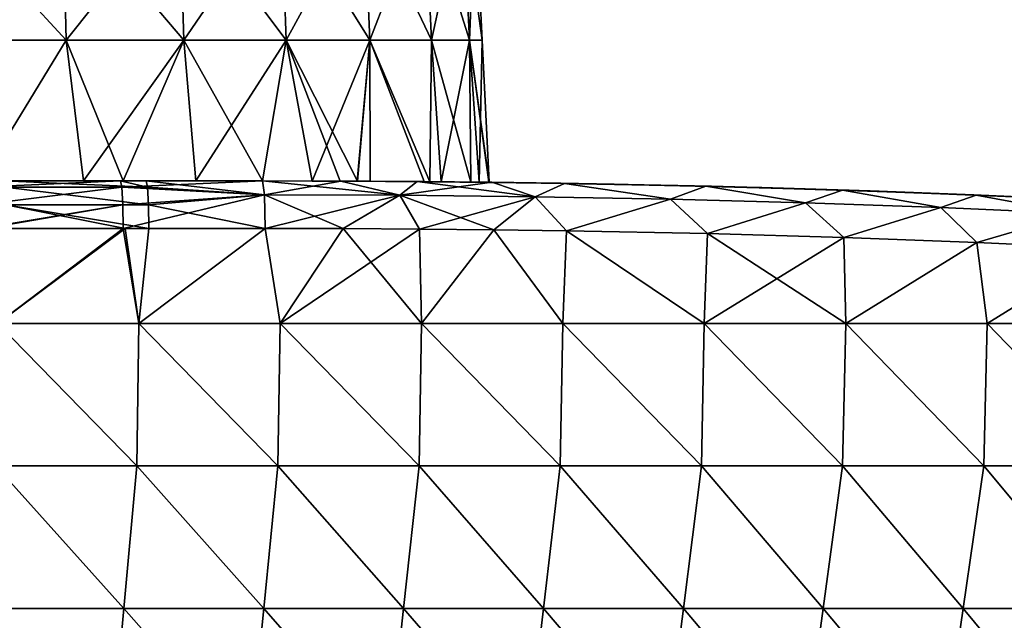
# Model space of a CAD drawing. Header units: millimetres. Extents: x -71 to 126, y -35 to 75.
# Tile 155 of 178: x 58 to 79, y 7 to 20. Entities that reach past the tile are written whole.
import ezdxf

# ---------------------------------------------------------------- set-up
doc = ezdxf.new("R2010")
doc.units = ezdxf.units.MM
doc.header["$LTSCALE"] = 52.536866
for name, color, linetype in [('10', 7, 'CONTINUOUS'), ('24', 7, 'CONTINUOUS'), ('25', 7, 'CONTINUOUS'), ('33', 7, 'CONTINUOUS'), ('414', 7, 'CONTINUOUS'), ('428', 7, 'CONTINUOUS'), ('429', 7, 'CONTINUOUS'), ('60', 7, 'CONTINUOUS'), ('61', 7, 'CONTINUOUS'), ('7', 7, 'CONTINUOUS')]:
    doc.layers.add(name, color=color, linetype=linetype)

msp = doc.modelspace()

# ---------------------------------------------------------------- linework, layer by layer
at = {"layer": '10', "linetype": 'Continuous'}
for points in [[(64.822, 16.124, 9.496), (63.185, 16.127, 11.378), (66.151, 16.117, 12.462), (64.822, 16.124, 9.496)], [(66.151, 16.117, 12.462), (63.185, 16.127, 11.378), (63.185, 16.127, 12.462), (66.151, 16.117, 12.462)], [(66.151, 16.117, 12.462), (63.185, 16.127, 12.462), (66.068, 16.117, 15.465), (66.151, 16.117, 12.462)], [(66.068, 16.117, 15.465), (63.185, 16.127, 12.462), (63.185, 16.127, 15.465), (66.068, 16.117, 15.465)], [(63.185, 16.127, -11.378), (64.232, 16.126, -10.246), (63.185, 16.127, -11.562), (63.185, 16.127, -11.378)], [(63.185, 16.127, -11.562), (64.232, 16.126, -10.246), (66.21, 16.116, -11.562), (63.185, 16.127, -11.562)], [(63.185, 16.127, -11.562), (66.21, 16.116, -11.562), (63.185, 16.127, -14.565), (63.185, 16.127, -11.562)], [(66.21, 16.116, -11.562), (66.18, 16.116, -14.565), (63.185, 16.127, -14.565), (66.21, 16.116, -11.562)], [(64.831, 16.124, -17.472), (63.185, 16.127, -17.565), (66.18, 16.116, -14.565), (64.831, 16.124, -17.472)], [(66.18, 16.116, -14.565), (63.185, 16.127, -17.565), (63.185, 16.127, -14.565), (66.18, 16.116, -14.565)], [(66.068, 16.117, 15.465), (63.185, 16.127, 15.465), (64.831, 16.124, 17.472), (66.068, 16.117, 15.465)], [(63.185, 16.127, 15.465), (63.185, 16.127, 17.565), (64.831, 16.124, 17.472), (63.185, 16.127, 15.465)], [(64.232, 16.126, -10.246), (65.18, 16.123, -8.993), (66.21, 16.116, -11.562), (64.232, 16.126, -10.246)], [(67.693, 16.102, 9.459), (64.822, 16.124, 9.496), (66.151, 16.117, 12.462), (67.693, 16.102, 9.459)], [(64.822, 16.124, 9.496), (67.693, 16.102, 9.459), (65.181, 16.123, 8.992), (64.822, 16.124, 9.496)], [(66.44, 16.114, -17.381), (64.831, 16.124, -17.472), (66.18, 16.116, -14.565), (66.44, 16.114, -17.381)], [(66.44, 16.114, 17.381), (66.068, 16.117, 15.465), (64.831, 16.124, 17.472), (66.44, 16.114, 17.381)], [(65.18, 16.123, -8.993), (65.452, 16.121, -8.581), (66.21, 16.116, -11.562), (65.18, 16.123, -8.993)], [(65.181, 16.123, 8.992), (67.693, 16.102, 9.459), (66.586, 16.113, 6.468), (65.181, 16.123, 8.992)], [(65.452, 16.121, -8.581), (66.708, 16.112, -6.186), (68.32, 16.095, -8.559), (65.452, 16.121, -8.581)], [(65.452, 16.121, -8.581), (68.32, 16.095, -8.559), (66.21, 16.116, -11.562), (65.452, 16.121, -8.581)], [(68.947, 16.086, 15.465), (66.151, 16.117, 12.462), (66.068, 16.117, 15.465), (68.947, 16.086, 15.465)], [(68.947, 16.086, 15.465), (66.068, 16.117, 15.465), (68.01, 16.099, 17.292), (68.947, 16.086, 15.465)], [(68.01, 16.099, 17.292), (66.068, 16.117, 15.465), (66.44, 16.114, 17.381), (68.01, 16.099, 17.292)], [(69.112, 16.084, 12.462), (67.693, 16.102, 9.459), (66.151, 16.117, 12.462), (69.112, 16.084, 12.462)], [(69.112, 16.084, 12.462), (66.151, 16.117, 12.462), (68.947, 16.086, 15.465), (69.112, 16.084, 12.462)], [(66.21, 16.116, -11.562), (69.17, 16.083, -14.565), (66.18, 16.116, -14.565), (66.21, 16.116, -11.562)], [(69.17, 16.083, -14.565), (66.44, 16.114, -17.381), (66.18, 16.116, -14.565), (69.17, 16.083, -14.565)], [(66.21, 16.116, -11.562), (68.32, 16.095, -8.559), (69.23, 16.082, -11.562), (66.21, 16.116, -11.562)], [(66.21, 16.116, -11.562), (69.23, 16.082, -11.562), (69.17, 16.083, -14.565), (66.21, 16.116, -11.562)], [(68.01, 16.099, -17.292), (66.44, 16.114, -17.381), (69.17, 16.083, -14.565), (68.01, 16.099, -17.292)], [(66.586, 16.113, 6.468), (67.693, 16.102, 9.459), (69.468, 16.078, 6.456), (66.586, 16.113, 6.468)], [(66.586, 16.113, 6.468), (69.468, 16.078, 6.456), (66.706, 16.112, 6.191), (66.586, 16.113, 6.468)], [(66.706, 16.112, 6.191), (69.468, 16.078, 6.456), (67.569, 16.104, 3.496), (66.706, 16.112, 6.191)], [(66.708, 16.112, -6.186), (66.949, 16.11, -5.58), (68.32, 16.095, -8.559), (66.708, 16.112, -6.186)], [(66.949, 16.11, -5.58), (67.747, 16.102, -2.578), (69.739, 16.074, -5.556), (66.949, 16.11, -5.58)], [(66.949, 16.11, -5.58), (69.739, 16.074, -5.556), (68.32, 16.095, -8.559), (66.949, 16.11, -5.58)], [(67.569, 16.104, 3.496), (69.468, 16.078, 6.456), (70.169, 16.066, 3.453), (67.569, 16.104, 3.496)], [(67.569, 16.104, 3.496), (70.169, 16.066, 3.453), (67.951, 16.099, 0.454), (67.569, 16.104, 3.496)], [(70.592, 16.059, 9.459), (67.693, 16.102, 9.459), (69.112, 16.084, 12.462), (70.592, 16.059, 9.459)], [(67.693, 16.102, 9.459), (70.592, 16.059, 9.459), (69.468, 16.078, 6.456), (67.693, 16.102, 9.459)], [(67.747, 16.102, -2.578), (67.957, 16.099), (70.354, 16.063, -2.553), (67.747, 16.102, -2.578)], [(67.747, 16.102, -2.578), (70.354, 16.063, -2.553), (69.739, 16.074, -5.556), (67.747, 16.102, -2.578)], [(67.951, 16.099, 0.454), (70.169, 16.066, 3.453), (70.784, 16.055, 0.45), (67.951, 16.099, 0.454)], [(67.951, 16.099, 0.454), (70.784, 16.055, 0.45), (67.957, 16.099), (67.951, 16.099, 0.454)], [(67.957, 16.099), (70.784, 16.055, 0.45), (70.354, 16.063, -2.553), (67.957, 16.099)], [(69.542, 16.077, -17.205), (68.01, 16.099, -17.292), (69.17, 16.083, -14.565), (69.542, 16.077, -17.205)], [(69.542, 16.077, 17.205), (68.947, 16.086, 15.465), (68.01, 16.099, 17.292), (69.542, 16.077, 17.205)], [(68.32, 16.095, -8.559), (69.739, 16.074, -5.556), (71.22, 16.046, -8.559), (68.32, 16.095, -8.559)], [(68.32, 16.095, -8.559), (71.22, 16.046, -8.559), (69.23, 16.082, -11.562), (68.32, 16.095, -8.559)], [(71.823, 16.033, 15.465), (69.112, 16.084, 12.462), (68.947, 16.086, 15.465), (71.823, 16.033, 15.465)], [(71.823, 16.033, 15.465), (68.947, 16.086, 15.465), (69.542, 16.077, 17.205), (71.823, 16.033, 15.465)], [(72.07, 16.028, 12.462), (70.592, 16.059, 9.459), (69.112, 16.084, 12.462), (72.07, 16.028, 12.462)], [(72.07, 16.028, 12.462), (69.112, 16.084, 12.462), (71.823, 16.033, 15.465), (72.07, 16.028, 12.462)], [(69.23, 16.082, -11.562), (72.156, 16.026, -14.565), (69.17, 16.083, -14.565), (69.23, 16.082, -11.562)], [(72.156, 16.026, -14.565), (69.542, 16.077, -17.205), (69.17, 16.083, -14.565), (72.156, 16.026, -14.565)], [(69.23, 16.082, -11.562), (71.22, 16.046, -8.559), (72.245, 16.024, -11.562), (69.23, 16.082, -11.562)], [(69.23, 16.082, -11.562), (72.245, 16.024, -11.562), (72.156, 16.026, -14.565), (69.23, 16.082, -11.562)], [(69.468, 16.078, 6.456), (70.592, 16.059, 9.459), (72.371, 16.021, 6.456), (69.468, 16.078, 6.456)], [(69.468, 16.078, 6.456), (72.371, 16.021, 6.456), (70.169, 16.066, 3.453), (69.468, 16.078, 6.456)], [(72.519, 16.017, -17.037), (69.542, 16.077, -17.205), (72.156, 16.026, -14.565), (72.519, 16.017, -17.037)], [(72.519, 16.017, 17.037), (71.823, 16.033, 15.465), (69.542, 16.077, 17.205), (72.519, 16.017, 17.037)], [(69.739, 16.074, -5.556), (70.354, 16.063, -2.553), (72.64, 16.014, -5.556), (69.739, 16.074, -5.556)], [(69.739, 16.074, -5.556), (72.64, 16.014, -5.556), (71.22, 16.046, -8.559), (69.739, 16.074, -5.556)], [(70.169, 16.066, 3.453), (72.371, 16.021, 6.456), (73.076, 16.003, 3.453), (70.169, 16.066, 3.453)], [(70.169, 16.066, 3.453), (73.076, 16.003, 3.453), (70.784, 16.055, 0.45), (70.169, 16.066, 3.453)], [(70.354, 16.063, -2.553), (70.784, 16.055, 0.45), (73.262, 15.998, -2.553), (70.354, 16.063, -2.553)], [(70.354, 16.063, -2.553), (73.262, 15.998, -2.553), (72.64, 16.014, -5.556), (70.354, 16.063, -2.553)], [(73.487, 15.992, 9.459), (70.592, 16.059, 9.459), (72.07, 16.028, 12.462), (73.487, 15.992, 9.459)], [(70.592, 16.059, 9.459), (73.487, 15.992, 9.459), (72.371, 16.021, 6.456), (70.592, 16.059, 9.459)], [(70.784, 16.055, 0.45), (73.076, 16.003, 3.453), (73.699, 15.986, 0.45), (70.784, 16.055, 0.45)], [(70.784, 16.055, 0.45), (73.699, 15.986, 0.45), (73.262, 15.998, -2.553), (70.784, 16.055, 0.45)], [(71.22, 16.046, -8.559), (72.64, 16.014, -5.556), (74.117, 15.974, -8.559), (71.22, 16.046, -8.559)], [(71.22, 16.046, -8.559), (74.117, 15.974, -8.559), (72.245, 16.024, -11.562), (71.22, 16.046, -8.559)], [(74.694, 15.957, 15.465), (72.07, 16.028, 12.462), (71.823, 16.033, 15.465), (74.694, 15.957, 15.465)], [(74.694, 15.957, 15.465), (71.823, 16.033, 15.465), (72.519, 16.017, 17.037), (74.694, 15.957, 15.465)], [(75.023, 15.947, 12.462), (73.487, 15.992, 9.459), (72.07, 16.028, 12.462), (75.023, 15.947, 12.462)], [(75.023, 15.947, 12.462), (72.07, 16.028, 12.462), (74.694, 15.957, 15.465), (75.023, 15.947, 12.462)], [(72.245, 16.024, -11.562), (75.138, 15.943, -14.565), (72.156, 16.026, -14.565), (72.245, 16.024, -11.562)], [(75.138, 15.943, -14.565), (72.519, 16.017, -17.037), (72.156, 16.026, -14.565), (75.138, 15.943, -14.565)], [(72.245, 16.024, -11.562), (74.117, 15.974, -8.559), (75.257, 15.94, -11.562), (72.245, 16.024, -11.562)], [(72.245, 16.024, -11.562), (75.257, 15.94, -11.562), (75.138, 15.943, -14.565), (72.245, 16.024, -11.562)], [(72.371, 16.021, 6.456), (73.487, 15.992, 9.459), (75.269, 15.939, 6.456), (72.371, 16.021, 6.456)], [(72.371, 16.021, 6.456), (75.269, 15.939, 6.456), (73.076, 16.003, 3.453), (72.371, 16.021, 6.456)], [(75.4, 15.935, -16.874), (72.519, 16.017, -17.037), (75.138, 15.943, -14.565), (75.4, 15.935, -16.874)], [(75.4, 15.935, 16.874), (74.694, 15.957, 15.465), (72.519, 16.017, 17.037), (75.4, 15.935, 16.874)], [(72.64, 16.014, -5.556), (73.262, 15.998, -2.553), (75.536, 15.93, -5.556), (72.64, 16.014, -5.556)], [(72.64, 16.014, -5.556), (75.536, 15.93, -5.556), (74.117, 15.974, -8.559), (72.64, 16.014, -5.556)], [(73.076, 16.003, 3.453), (75.269, 15.939, 6.456), (75.977, 15.916, 3.453), (73.076, 16.003, 3.453)], [(73.076, 16.003, 3.453), (75.977, 15.916, 3.453), (73.699, 15.986, 0.45), (73.076, 16.003, 3.453)], [(73.262, 15.998, -2.553), (73.699, 15.986, 0.45), (76.167, 15.909, -2.553), (73.262, 15.998, -2.553)], [(73.262, 15.998, -2.553), (76.167, 15.909, -2.553), (75.536, 15.93, -5.556), (73.262, 15.998, -2.553)], [(76.378, 15.901, 9.459), (73.487, 15.992, 9.459), (75.023, 15.947, 12.462), (76.378, 15.901, 9.459)], [(73.487, 15.992, 9.459), (76.378, 15.901, 9.459), (75.269, 15.939, 6.456), (73.487, 15.992, 9.459)], [(73.699, 15.986, 0.45), (75.977, 15.916, 3.453), (76.608, 15.893, 0.45), (73.699, 15.986, 0.45)], [(73.699, 15.986, 0.45), (76.608, 15.893, 0.45), (76.167, 15.909, -2.553), (73.699, 15.986, 0.45)], [(74.117, 15.974, -8.559), (75.536, 15.93, -5.556), (77.009, 15.878, -8.559), (74.117, 15.974, -8.559)], [(74.117, 15.974, -8.559), (77.009, 15.878, -8.559), (75.257, 15.94, -11.562), (74.117, 15.974, -8.559)], [(77.561, 15.857, 15.465), (75.023, 15.947, 12.462), (74.694, 15.957, 15.465), (77.561, 15.857, 15.465)], [(77.561, 15.857, 15.465), (74.694, 15.957, 15.465), (75.4, 15.935, 16.874), (77.561, 15.857, 15.465)], [(77.971, 15.841, 12.462), (76.378, 15.901, 9.459), (75.023, 15.947, 12.462), (77.971, 15.841, 12.462)], [(77.971, 15.841, 12.462), (75.023, 15.947, 12.462), (77.561, 15.857, 15.465), (77.971, 15.841, 12.462)], [(75.257, 15.94, -11.562), (78.115, 15.835, -14.565), (75.138, 15.943, -14.565), (75.257, 15.94, -11.562)], [(78.115, 15.835, -14.565), (75.4, 15.935, -16.874), (75.138, 15.943, -14.565), (78.115, 15.835, -14.565)], [(75.257, 15.94, -11.562), (77.009, 15.878, -8.559), (78.263, 15.829, -11.562), (75.257, 15.94, -11.562)], [(75.257, 15.94, -11.562), (78.263, 15.829, -11.562), (78.115, 15.835, -14.565), (75.257, 15.94, -11.562)], [(75.269, 15.939, 6.456), (76.378, 15.901, 9.459), (78.163, 15.833, 6.456), (75.269, 15.939, 6.456)], [(75.269, 15.939, 6.456), (78.163, 15.833, 6.456), (75.977, 15.916, 3.453), (75.269, 15.939, 6.456)], [(78.213, 15.831, -16.714), (75.4, 15.935, -16.874), (78.115, 15.835, -14.565), (78.213, 15.831, -16.714)], [(78.213, 15.831, 16.714), (77.561, 15.857, 15.465), (75.4, 15.935, 16.874), (78.213, 15.831, 16.714)], [(75.536, 15.93, -5.556), (76.167, 15.909, -2.553), (78.427, 15.822, -5.556), (75.536, 15.93, -5.556)], [(75.536, 15.93, -5.556), (78.427, 15.822, -5.556), (77.009, 15.878, -8.559), (75.536, 15.93, -5.556)], [(75.977, 15.916, 3.453), (78.163, 15.833, 6.456), (78.875, 15.803, 3.453), (75.977, 15.916, 3.453)], [(75.977, 15.916, 3.453), (78.875, 15.803, 3.453), (76.608, 15.893, 0.45), (75.977, 15.916, 3.453)], [(76.167, 15.909, -2.553), (76.608, 15.893, 0.45), (79.066, 15.794, -2.553), (76.167, 15.909, -2.553)], [(76.167, 15.909, -2.553), (79.066, 15.794, -2.553), (78.427, 15.822, -5.556), (76.167, 15.909, -2.553)], [(79.264, 15.785, 9.459), (76.378, 15.901, 9.459), (77.971, 15.841, 12.462), (79.264, 15.785, 9.459)], [(76.378, 15.901, 9.459), (79.264, 15.785, 9.459), (78.163, 15.833, 6.456), (76.378, 15.901, 9.459)], [(76.608, 15.893, 0.45), (78.875, 15.803, 3.453), (79.514, 15.774, 0.45), (76.608, 15.893, 0.45)], [(76.608, 15.893, 0.45), (79.514, 15.774, 0.45), (79.066, 15.794, -2.553), (76.608, 15.893, 0.45)], [(77.009, 15.878, -8.559), (78.427, 15.822, -5.556), (79.896, 15.757, -8.559), (77.009, 15.878, -8.559)], [(77.009, 15.878, -8.559), (79.896, 15.757, -8.559), (78.263, 15.829, -11.562), (77.009, 15.878, -8.559)], [(80.423, 15.731, 15.465), (77.971, 15.841, 12.462), (77.561, 15.857, 15.465), (80.423, 15.731, 15.465)], [(80.423, 15.731, 15.465), (77.561, 15.857, 15.465), (78.213, 15.831, 16.714), (80.423, 15.731, 15.465)], [(80.915, 15.707, 12.462), (79.264, 15.785, 9.459), (77.971, 15.841, 12.462), (80.915, 15.707, 12.462)], [(80.915, 15.707, 12.462), (77.971, 15.841, 12.462), (80.423, 15.731, 15.465), (80.915, 15.707, 12.462)], [(78.263, 15.829, -11.562), (81.087, 15.698, -14.565), (78.115, 15.835, -14.565), (78.263, 15.829, -11.562)], [(81.087, 15.698, -14.565), (78.213, 15.831, -16.714), (78.115, 15.835, -14.565), (81.087, 15.698, -14.565)], [(78.163, 15.833, 6.456), (79.264, 15.785, 9.459), (81.052, 15.7, 6.456), (78.163, 15.833, 6.456)], [(78.163, 15.833, 6.456), (81.052, 15.7, 6.456), (78.875, 15.803, 3.453), (78.163, 15.833, 6.456)], [(80.989, 15.703, -16.557), (78.213, 15.831, -16.714), (81.087, 15.698, -14.565), (80.989, 15.703, -16.557)], [(80.989, 15.703, 16.557), (80.423, 15.731, 15.465), (78.213, 15.831, 16.714), (80.989, 15.703, 16.557)], [(78.263, 15.829, -11.562), (79.896, 15.757, -8.559), (81.265, 15.689, -11.562), (78.263, 15.829, -11.562)], [(78.263, 15.829, -11.562), (81.265, 15.689, -11.562), (81.087, 15.698, -14.565), (78.263, 15.829, -11.562)], [(78.427, 15.822, -5.556), (79.066, 15.794, -2.553), (81.314, 15.687, -5.556), (78.427, 15.822, -5.556)], [(78.427, 15.822, -5.556), (81.314, 15.687, -5.556), (79.896, 15.757, -8.559), (78.427, 15.822, -5.556)]]:
    msp.add_3dface(points, dxfattribs=at)
at = {"layer": '24', "linetype": 'Continuous'}
for points in [[(63.185, 16.127, -17.565), (64.831, 16.124, -17.472), (63.226, 15.835, -18.271), (63.185, 16.127, -17.565)], [(64.831, 16.124, -17.472), (66.074, 15.825, -18.109), (63.226, 15.835, -18.271), (64.831, 16.124, -17.472)], [(64.831, 16.124, -17.472), (66.44, 16.114, -17.381), (66.074, 15.825, -18.109), (64.831, 16.124, -17.472)], [(66.44, 16.114, -17.381), (68.01, 16.099, -17.292), (66.074, 15.825, -18.109), (66.44, 16.114, -17.381)], [(68.01, 16.099, -17.292), (68.923, 15.794, -17.948), (66.074, 15.825, -18.109), (68.01, 16.099, -17.292)], [(68.01, 16.099, -17.292), (69.542, 16.077, -17.205), (68.923, 15.794, -17.948), (68.01, 16.099, -17.292)], [(69.542, 16.077, -17.205), (71.772, 15.742, -17.786), (68.923, 15.794, -17.948), (69.542, 16.077, -17.205)], [(69.542, 16.077, -17.205), (72.519, 16.017, -17.037), (71.772, 15.742, -17.786), (69.542, 16.077, -17.205)], [(72.519, 16.017, -17.037), (74.621, 15.668, -17.624), (71.772, 15.742, -17.786), (72.519, 16.017, -17.037)], [(72.519, 16.017, -17.037), (75.4, 15.935, -16.874), (74.621, 15.668, -17.624), (72.519, 16.017, -17.037)], [(66.074, 15.825, -18.109), (63.242, 15.127, -18.564), (63.226, 15.835, -18.271), (66.074, 15.825, -18.109)], [(64.884, 15.124, -18.47), (63.242, 15.127, -18.564), (66.074, 15.825, -18.109), (64.884, 15.124, -18.47)], [(66.488, 15.114, -18.379), (64.884, 15.124, -18.47), (66.074, 15.825, -18.109), (66.488, 15.114, -18.379)], [(68.923, 15.794, -17.948), (66.488, 15.114, -18.379), (66.074, 15.825, -18.109), (68.923, 15.794, -17.948)], [(68.055, 15.099, -18.29), (66.488, 15.114, -18.379), (68.923, 15.794, -17.948), (68.055, 15.099, -18.29)], [(69.583, 15.077, -18.204), (68.055, 15.099, -18.29), (68.923, 15.794, -17.948), (69.583, 15.077, -18.204)], [(71.772, 15.742, -17.786), (69.583, 15.077, -18.204), (68.923, 15.794, -17.948), (71.772, 15.742, -17.786)], [(75.4, 15.935, -16.874), (77.469, 15.569, -17.462), (74.621, 15.668, -17.624), (75.4, 15.935, -16.874)], [(75.4, 15.935, -16.874), (78.213, 15.831, -16.714), (77.469, 15.569, -17.462), (75.4, 15.935, -16.874)], [(78.213, 15.831, -16.714), (80.316, 15.445, -17.301), (77.469, 15.569, -17.462), (78.213, 15.831, -16.714)], [(78.213, 15.831, -16.714), (80.989, 15.703, -16.557), (80.316, 15.445, -17.301), (78.213, 15.831, -16.714)], [(72.551, 15.017, -18.035), (69.583, 15.077, -18.204), (71.772, 15.742, -17.786), (72.551, 15.017, -18.035)], [(74.621, 15.668, -17.624), (72.551, 15.017, -18.035), (71.772, 15.742, -17.786), (74.621, 15.668, -17.624)], [(75.424, 14.935, -17.872), (72.551, 15.017, -18.035), (74.621, 15.668, -17.624), (75.424, 14.935, -17.872)], [(77.469, 15.569, -17.462), (75.424, 14.935, -17.872), (74.621, 15.668, -17.624), (77.469, 15.569, -17.462)], [(78.229, 14.832, -17.713), (75.424, 14.935, -17.872), (77.469, 15.569, -17.462), (78.229, 14.832, -17.713)], [(80.316, 15.445, -17.301), (78.229, 14.832, -17.713), (77.469, 15.569, -17.462), (80.316, 15.445, -17.301)], [(80.995, 14.705, -17.556), (78.229, 14.832, -17.713), (80.316, 15.445, -17.301), (80.995, 14.705, -17.556)]]:
    msp.add_3dface(points, dxfattribs=at)
at = {"layer": '25', "linetype": 'Continuous'}
for points in [[(57.762, 15.993, -18.374), (57.733, 16.127, -17.875), (60.76, 15.993, -18.204), (57.762, 15.993, -18.374)], [(60.76, 15.993, -18.204), (57.733, 16.127, -17.875), (60.185, 16.127, -17.736), (60.76, 15.993, -18.204)], [(57.782, 15.627, -18.739), (57.762, 15.993, -18.374), (60.781, 15.627, -18.569), (57.782, 15.627, -18.739)], [(60.781, 15.627, -18.569), (57.762, 15.993, -18.374), (60.76, 15.993, -18.204), (60.781, 15.627, -18.569)], [(60.731, 16.127, -17.705), (60.76, 15.993, -18.204), (60.185, 16.127, -17.736), (60.731, 16.127, -17.705)], [(63.185, 16.127, -17.565), (63.226, 15.835, -18.271), (60.731, 16.127, -17.705), (63.185, 16.127, -17.565)], [(63.226, 15.835, -18.271), (60.76, 15.993, -18.204), (60.731, 16.127, -17.705), (63.226, 15.835, -18.271)], [(63.226, 15.835, -18.271), (60.781, 15.627, -18.569), (60.76, 15.993, -18.204), (63.226, 15.835, -18.271)], [(63.226, 15.835, -18.271), (63.242, 15.127, -18.564), (60.781, 15.627, -18.569), (63.226, 15.835, -18.271)], [(60.788, 15.127, -18.703), (60.294, 15.127, -18.731), (57.782, 15.627, -18.739), (60.788, 15.127, -18.703)], [(60.788, 15.127, -18.703), (57.782, 15.627, -18.739), (60.781, 15.627, -18.569), (60.788, 15.127, -18.703)], [(60.294, 15.127, -18.731), (57.79, 15.127, -18.873), (57.782, 15.627, -18.739), (60.294, 15.127, -18.731)], [(63.242, 15.127, -18.564), (60.788, 15.127, -18.703), (60.781, 15.627, -18.569), (63.242, 15.127, -18.564)]]:
    msp.add_3dface(points, dxfattribs=at)
at = {"layer": '33', "linetype": 'Continuous'}
for points in [[(57.241, 16.127, 15.07), (57.192, 16.127, 17.906), (60.188, 16.127, 15.65), (57.241, 16.127, 15.07)], [(60.188, 16.127, 15.65), (57.192, 16.127, 17.906), (60.19, 16.127, 17.735), (60.188, 16.127, 15.65)], [(60.185, 16.127, -17.736), (57.733, 16.127, -17.875), (57.241, 16.127, -15.07), (60.185, 16.127, -17.736)], [(60.185, 16.127, -17.736), (57.241, 16.127, -15.07), (60.185, 16.127, -15.651), (60.185, 16.127, -17.736)], [(59.415, 16.127, 14.128), (57.241, 16.127, 15.07), (60.188, 16.127, 15.65), (59.415, 16.127, 14.128)], [(60.185, 16.127, -15.651), (57.241, 16.127, -15.07), (59.415, 16.127, -14.128), (60.185, 16.127, -15.651)], [(60.25, 16.127, 13.657), (59.415, 16.127, 14.128), (60.188, 16.127, 15.65), (60.25, 16.127, 13.657)], [(60.25, 16.127, -13.657), (60.185, 16.127, -15.651), (59.415, 16.127, -14.128), (60.25, 16.127, -13.657)], [(63.185, 16.127, -14.565), (63.185, 16.127, -17.565), (60.185, 16.127, -15.651), (63.185, 16.127, -14.565)], [(63.185, 16.127, -17.565), (60.731, 16.127, -17.705), (60.185, 16.127, -15.651), (63.185, 16.127, -17.565)], [(63.185, 16.127, -14.565), (60.185, 16.127, -15.651), (60.25, 16.127, -13.657), (63.185, 16.127, -14.565)], [(60.731, 16.127, -17.705), (60.185, 16.127, -17.736), (60.185, 16.127, -15.651), (60.731, 16.127, -17.705)], [(63.185, 16.127, 17.565), (63.185, 16.127, 15.465), (60.188, 16.127, 15.65), (63.185, 16.127, 17.565)], [(63.185, 16.127, 15.465), (60.25, 16.127, 13.657), (60.188, 16.127, 15.65), (63.185, 16.127, 15.465)], [(63.185, 16.127, 17.565), (60.188, 16.127, 15.65), (60.19, 16.127, 17.735), (63.185, 16.127, 17.565)], [(63.185, 16.127, 15.465), (63.185, 16.127, 12.462), (60.25, 16.127, 13.657), (63.185, 16.127, 15.465)], [(60.25, 16.127, 13.657), (63.185, 16.127, 12.462), (61.778, 16.127, 12.608), (60.25, 16.127, 13.657)], [(63.185, 16.127, -14.565), (60.25, 16.127, -13.657), (61.778, 16.127, -12.608), (63.185, 16.127, -14.565)], [(63.185, 16.127, 12.462), (63.185, 16.127, 11.378), (61.778, 16.127, 12.608), (63.185, 16.127, 12.462)], [(63.185, 16.127, -11.378), (63.185, 16.127, -11.562), (61.778, 16.127, -12.608), (63.185, 16.127, -11.378)], [(63.185, 16.127, -11.562), (63.185, 16.127, -14.565), (61.778, 16.127, -12.608), (63.185, 16.127, -11.562)]]:
    msp.add_3dface(points, dxfattribs=at)
at = {"layer": '414', "linetype": 'Continuous'}
for points in [[(57.345, 15.127, 18.898), (57.602, 13.127, 18.884), (60.247, 15.127, 18.734), (57.345, 15.127, 18.898)], [(57.602, 13.127, 18.884), (60.579, 13.127, 18.715), (60.247, 15.127, 18.734), (57.602, 13.127, 18.884)], [(60.247, 15.127, 18.734), (60.579, 13.127, 18.715), (63.242, 15.127, 18.564), (60.247, 15.127, 18.734)], [(60.579, 13.127, 18.715), (63.556, 13.127, 18.546), (63.242, 15.127, 18.564), (60.579, 13.127, 18.715)], [(63.242, 15.127, 18.564), (63.556, 13.127, 18.546), (64.884, 15.124, 18.47), (63.242, 15.127, 18.564)], [(63.556, 13.127, 18.546), (66.533, 13.127, 18.377), (64.884, 15.124, 18.47), (63.556, 13.127, 18.546)], [(64.884, 15.124, 18.47), (66.533, 13.127, 18.377), (66.488, 15.114, 18.379), (64.884, 15.124, 18.47)], [(66.488, 15.114, 18.379), (66.533, 13.127, 18.377), (68.055, 15.099, 18.29), (66.488, 15.114, 18.379)], [(66.533, 13.127, 18.377), (69.51, 13.127, 18.208), (68.055, 15.099, 18.29), (66.533, 13.127, 18.377)], [(68.055, 15.099, 18.29), (69.51, 13.127, 18.208), (69.583, 15.077, 18.204), (68.055, 15.099, 18.29)], [(69.51, 13.127, 18.208), (72.487, 13.127, 18.039), (69.583, 15.077, 18.204), (69.51, 13.127, 18.208)], [(69.583, 15.077, 18.204), (72.487, 13.127, 18.039), (72.551, 15.017, 18.035), (69.583, 15.077, 18.204)], [(72.487, 13.127, 18.039), (75.464, 13.127, 17.87), (72.551, 15.017, 18.035), (72.487, 13.127, 18.039)], [(72.551, 15.017, 18.035), (75.464, 13.127, 17.87), (75.424, 14.935, 17.872), (72.551, 15.017, 18.035)], [(75.424, 14.935, 17.872), (75.464, 13.127, 17.87), (78.229, 14.832, 17.713), (75.424, 14.935, 17.872)], [(75.464, 13.127, 17.87), (78.44, 13.127, 17.701), (78.229, 14.832, 17.713), (75.464, 13.127, 17.87)], [(78.229, 14.832, 17.713), (78.44, 13.127, 17.701), (80.995, 14.705, 17.556), (78.229, 14.832, 17.713)], [(78.44, 13.127, 17.701), (81.417, 13.127, 17.532), (80.995, 14.705, 17.556), (78.44, 13.127, 17.701)], [(57.563, 10.124, 18.886), (60.536, 10.124, 18.717), (57.602, 13.127, 18.884), (57.563, 10.124, 18.886)], [(57.602, 13.127, 18.884), (60.536, 10.124, 18.717), (60.579, 13.127, 18.715), (57.602, 13.127, 18.884)], [(60.536, 10.124, 18.717), (63.508, 10.124, 18.549), (60.579, 13.127, 18.715), (60.536, 10.124, 18.717)], [(60.579, 13.127, 18.715), (63.508, 10.124, 18.549), (63.556, 13.127, 18.546), (60.579, 13.127, 18.715)], [(63.508, 10.124, 18.549), (66.481, 10.124, 18.38), (63.556, 13.127, 18.546), (63.508, 10.124, 18.549)], [(63.556, 13.127, 18.546), (66.481, 10.124, 18.38), (66.533, 13.127, 18.377), (63.556, 13.127, 18.546)], [(66.481, 10.124, 18.38), (69.453, 10.124, 18.211), (66.533, 13.127, 18.377), (66.481, 10.124, 18.38)], [(66.533, 13.127, 18.377), (69.453, 10.124, 18.211), (69.51, 13.127, 18.208), (66.533, 13.127, 18.377)], [(69.453, 10.124, 18.211), (72.426, 10.124, 18.042), (69.51, 13.127, 18.208), (69.453, 10.124, 18.211)], [(69.51, 13.127, 18.208), (72.426, 10.124, 18.042), (72.487, 13.127, 18.039), (69.51, 13.127, 18.208)], [(72.426, 10.124, 18.042), (75.399, 10.124, 17.873), (72.487, 13.127, 18.039), (72.426, 10.124, 18.042)], [(72.487, 13.127, 18.039), (75.399, 10.124, 17.873), (75.464, 13.127, 17.87), (72.487, 13.127, 18.039)], [(75.399, 10.124, 17.873), (78.371, 10.124, 17.705), (75.464, 13.127, 17.87), (75.399, 10.124, 17.873)], [(75.464, 13.127, 17.87), (78.371, 10.124, 17.705), (78.44, 13.127, 17.701), (75.464, 13.127, 17.87)], [(78.371, 10.124, 17.705), (81.344, 10.124, 17.536), (78.44, 13.127, 17.701), (78.371, 10.124, 17.705)], [(78.44, 13.127, 17.701), (81.344, 10.124, 17.536), (81.417, 13.127, 17.532), (78.44, 13.127, 17.701)], [(57.318, 7.121, 18.9), (60.264, 7.121, 18.733), (57.563, 10.124, 18.886), (57.318, 7.121, 18.9)], [(57.563, 10.124, 18.886), (60.264, 7.121, 18.733), (60.536, 10.124, 18.717), (57.563, 10.124, 18.886)], [(60.264, 7.121, 18.733), (63.209, 7.121, 18.566), (60.536, 10.124, 18.717), (60.264, 7.121, 18.733)], [(60.536, 10.124, 18.717), (63.209, 7.121, 18.566), (63.508, 10.124, 18.549), (60.536, 10.124, 18.717)], [(63.209, 7.121, 18.566), (66.155, 7.121, 18.398), (63.508, 10.124, 18.549), (63.209, 7.121, 18.566)], [(63.508, 10.124, 18.549), (66.155, 7.121, 18.398), (66.481, 10.124, 18.38), (63.508, 10.124, 18.549)], [(66.155, 7.121, 18.398), (69.1, 7.121, 18.231), (66.481, 10.124, 18.38), (66.155, 7.121, 18.398)], [(66.481, 10.124, 18.38), (69.1, 7.121, 18.231), (69.453, 10.124, 18.211), (66.481, 10.124, 18.38)], [(69.1, 7.121, 18.231), (72.046, 7.121, 18.064), (69.453, 10.124, 18.211), (69.1, 7.121, 18.231)], [(69.453, 10.124, 18.211), (72.046, 7.121, 18.064), (72.426, 10.124, 18.042), (69.453, 10.124, 18.211)], [(72.046, 7.121, 18.064), (74.991, 7.121, 17.896), (72.426, 10.124, 18.042), (72.046, 7.121, 18.064)], [(72.426, 10.124, 18.042), (74.991, 7.121, 17.896), (75.399, 10.124, 17.873), (72.426, 10.124, 18.042)], [(74.991, 7.121, 17.896), (77.936, 7.121, 17.729), (75.399, 10.124, 17.873), (74.991, 7.121, 17.896)], [(75.399, 10.124, 17.873), (77.936, 7.121, 17.729), (78.371, 10.124, 17.705), (75.399, 10.124, 17.873)], [(77.936, 7.121, 17.729), (80.882, 7.121, 17.562), (78.371, 10.124, 17.705), (77.936, 7.121, 17.729)], [(78.371, 10.124, 17.705), (80.882, 7.121, 17.562), (81.344, 10.124, 17.536), (78.371, 10.124, 17.705)], [(57.074, 4.118, 18.914), (59.992, 4.118, 18.748), (57.318, 7.121, 18.9), (57.074, 4.118, 18.914)], [(57.318, 7.121, 18.9), (59.992, 4.118, 18.748), (60.264, 7.121, 18.733), (57.318, 7.121, 18.9)], [(59.992, 4.118, 18.748), (62.91, 4.118, 18.582), (60.264, 7.121, 18.733), (59.992, 4.118, 18.748)], [(60.264, 7.121, 18.733), (62.91, 4.118, 18.582), (63.209, 7.121, 18.566), (60.264, 7.121, 18.733)], [(62.91, 4.118, 18.582), (65.829, 4.118, 18.417), (63.209, 7.121, 18.566), (62.91, 4.118, 18.582)], [(63.209, 7.121, 18.566), (65.829, 4.118, 18.417), (66.155, 7.121, 18.398), (63.209, 7.121, 18.566)], [(65.829, 4.118, 18.417), (68.747, 4.118, 18.251), (66.155, 7.121, 18.398), (65.829, 4.118, 18.417)], [(66.155, 7.121, 18.398), (68.747, 4.118, 18.251), (69.1, 7.121, 18.231), (66.155, 7.121, 18.398)], [(68.747, 4.118, 18.251), (71.665, 4.118, 18.085), (69.1, 7.121, 18.231), (68.747, 4.118, 18.251)], [(69.1, 7.121, 18.231), (71.665, 4.118, 18.085), (72.046, 7.121, 18.064), (69.1, 7.121, 18.231)], [(71.665, 4.118, 18.085), (74.583, 4.118, 17.92), (72.046, 7.121, 18.064), (71.665, 4.118, 18.085)], [(72.046, 7.121, 18.064), (74.583, 4.118, 17.92), (74.991, 7.121, 17.896), (72.046, 7.121, 18.064)], [(74.583, 4.118, 17.92), (77.502, 4.118, 17.754), (74.991, 7.121, 17.896), (74.583, 4.118, 17.92)], [(74.991, 7.121, 17.896), (77.502, 4.118, 17.754), (77.936, 7.121, 17.729), (74.991, 7.121, 17.896)], [(77.502, 4.118, 17.754), (80.42, 4.118, 17.588), (77.936, 7.121, 17.729), (77.502, 4.118, 17.754)], [(77.936, 7.121, 17.729), (80.42, 4.118, 17.588), (80.882, 7.121, 17.562), (77.936, 7.121, 17.729)]]:
    msp.add_3dface(points, dxfattribs=at)
at = {"layer": '428', "linetype": 'Continuous'}
for points in [[(64.831, 16.124, 17.472), (63.185, 16.127, 17.565), (66.074, 15.825, 18.109), (64.831, 16.124, 17.472)], [(63.185, 16.127, 17.565), (63.226, 15.835, 18.271), (66.074, 15.825, 18.109), (63.185, 16.127, 17.565)], [(66.44, 16.114, 17.381), (64.831, 16.124, 17.472), (66.074, 15.825, 18.109), (66.44, 16.114, 17.381)], [(66.44, 16.114, 17.381), (66.074, 15.825, 18.109), (68.923, 15.794, 17.948), (66.44, 16.114, 17.381)], [(68.01, 16.099, 17.292), (66.44, 16.114, 17.381), (68.923, 15.794, 17.948), (68.01, 16.099, 17.292)], [(69.542, 16.077, 17.205), (68.01, 16.099, 17.292), (68.923, 15.794, 17.948), (69.542, 16.077, 17.205)], [(69.542, 16.077, 17.205), (68.923, 15.794, 17.948), (71.772, 15.742, 17.786), (69.542, 16.077, 17.205)], [(72.519, 16.017, 17.037), (69.542, 16.077, 17.205), (71.772, 15.742, 17.786), (72.519, 16.017, 17.037)], [(72.519, 16.017, 17.037), (71.772, 15.742, 17.786), (74.621, 15.668, 17.624), (72.519, 16.017, 17.037)], [(75.4, 15.935, 16.874), (72.519, 16.017, 17.037), (74.621, 15.668, 17.624), (75.4, 15.935, 16.874)], [(63.242, 15.127, 18.564), (64.884, 15.124, 18.47), (63.226, 15.835, 18.271), (63.242, 15.127, 18.564)], [(63.226, 15.835, 18.271), (64.884, 15.124, 18.47), (66.074, 15.825, 18.109), (63.226, 15.835, 18.271)], [(64.884, 15.124, 18.47), (66.488, 15.114, 18.379), (66.074, 15.825, 18.109), (64.884, 15.124, 18.47)], [(66.488, 15.114, 18.379), (68.055, 15.099, 18.29), (66.074, 15.825, 18.109), (66.488, 15.114, 18.379)], [(66.074, 15.825, 18.109), (68.055, 15.099, 18.29), (68.923, 15.794, 17.948), (66.074, 15.825, 18.109)], [(68.055, 15.099, 18.29), (69.583, 15.077, 18.204), (68.923, 15.794, 17.948), (68.055, 15.099, 18.29)], [(68.923, 15.794, 17.948), (69.583, 15.077, 18.204), (71.772, 15.742, 17.786), (68.923, 15.794, 17.948)], [(75.4, 15.935, 16.874), (74.621, 15.668, 17.624), (77.469, 15.569, 17.462), (75.4, 15.935, 16.874)], [(78.213, 15.831, 16.714), (75.4, 15.935, 16.874), (77.469, 15.569, 17.462), (78.213, 15.831, 16.714)], [(78.213, 15.831, 16.714), (77.469, 15.569, 17.462), (80.316, 15.445, 17.301), (78.213, 15.831, 16.714)], [(80.989, 15.703, 16.557), (78.213, 15.831, 16.714), (80.316, 15.445, 17.301), (80.989, 15.703, 16.557)], [(69.583, 15.077, 18.204), (72.551, 15.017, 18.035), (71.772, 15.742, 17.786), (69.583, 15.077, 18.204)], [(71.772, 15.742, 17.786), (72.551, 15.017, 18.035), (74.621, 15.668, 17.624), (71.772, 15.742, 17.786)], [(72.551, 15.017, 18.035), (75.424, 14.935, 17.872), (74.621, 15.668, 17.624), (72.551, 15.017, 18.035)], [(74.621, 15.668, 17.624), (75.424, 14.935, 17.872), (77.469, 15.569, 17.462), (74.621, 15.668, 17.624)], [(75.424, 14.935, 17.872), (78.229, 14.832, 17.713), (77.469, 15.569, 17.462), (75.424, 14.935, 17.872)], [(77.469, 15.569, 17.462), (78.229, 14.832, 17.713), (80.316, 15.445, 17.301), (77.469, 15.569, 17.462)], [(78.229, 14.832, 17.713), (80.995, 14.705, 17.556), (80.316, 15.445, 17.301), (78.229, 14.832, 17.713)]]:
    msp.add_3dface(points, dxfattribs=at)
at = {"layer": '429', "linetype": 'Continuous'}
for points in [[(60.19, 16.127, 17.735), (57.192, 16.127, 17.906), (57.22, 15.993, 18.405), (60.19, 16.127, 17.735)], [(60.19, 16.127, 17.735), (57.22, 15.993, 18.405), (60.219, 15.993, 18.235), (60.19, 16.127, 17.735)], [(57.22, 15.993, 18.405), (57.241, 15.627, 18.77), (60.219, 15.993, 18.235), (57.22, 15.993, 18.405)], [(60.219, 15.993, 18.235), (57.241, 15.627, 18.77), (60.239, 15.627, 18.6), (60.219, 15.993, 18.235)], [(63.185, 16.127, 17.565), (60.19, 16.127, 17.735), (60.219, 15.993, 18.235), (63.185, 16.127, 17.565)], [(63.226, 15.835, 18.271), (63.185, 16.127, 17.565), (60.219, 15.993, 18.235), (63.226, 15.835, 18.271)], [(63.226, 15.835, 18.271), (60.219, 15.993, 18.235), (60.239, 15.627, 18.6), (63.226, 15.835, 18.271)], [(60.247, 15.127, 18.734), (63.226, 15.835, 18.271), (60.239, 15.627, 18.6), (60.247, 15.127, 18.734)], [(60.247, 15.127, 18.734), (63.242, 15.127, 18.564), (63.226, 15.835, 18.271), (60.247, 15.127, 18.734)], [(57.241, 15.627, 18.77), (57.249, 15.127, 18.904), (60.239, 15.627, 18.6), (57.241, 15.627, 18.77)], [(57.249, 15.127, 18.904), (57.345, 15.127, 18.898), (60.239, 15.627, 18.6), (57.249, 15.127, 18.904)], [(57.345, 15.127, 18.898), (60.247, 15.127, 18.734), (60.239, 15.627, 18.6), (57.345, 15.127, 18.898)]]:
    msp.add_3dface(points, dxfattribs=at)
at = {"layer": '60', "linetype": 'Continuous'}
for points in [[(56.326, 19.096, 15.206), (59.047, 19.096, 14.152), (56.286, 22.095, 15.063), (56.326, 19.096, 15.206)], [(59.047, 19.096, 14.152), (58.981, 22.095, 14.019), (56.286, 22.095, 15.063), (59.047, 19.096, 14.152)], [(59.047, 19.096, 14.152), (61.527, 19.096, 12.616), (58.981, 22.095, 14.019), (59.047, 19.096, 14.152)], [(61.527, 19.096, 12.616), (61.438, 22.095, 12.498), (58.981, 22.095, 14.019), (61.527, 19.096, 12.616)], [(61.527, 19.096, 12.616), (63.683, 19.096, 10.651), (61.438, 22.095, 12.498), (61.527, 19.096, 12.616)], [(63.683, 19.096, 10.651), (63.574, 22.095, 10.551), (61.438, 22.095, 12.498), (63.683, 19.096, 10.651)], [(63.683, 19.096, 10.651), (65.441, 19.096, 8.322), (63.574, 22.095, 10.551), (63.683, 19.096, 10.651)], [(65.441, 19.096, 8.322), (65.315, 22.095, 8.245), (63.574, 22.095, 10.551), (65.441, 19.096, 8.322)], [(65.441, 19.096, 8.322), (66.742, 19.096, 5.711), (65.315, 22.095, 8.245), (65.441, 19.096, 8.322)], [(66.742, 19.096, 5.711), (66.604, 22.095, 5.657), (65.315, 22.095, 8.245), (66.742, 19.096, 5.711)], [(66.742, 19.096, 5.711), (67.54, 19.096, 2.905), (66.604, 22.095, 5.657), (66.742, 19.096, 5.711)], [(67.54, 19.096, 2.905), (67.394, 22.095, 2.878), (66.604, 22.095, 5.657), (67.54, 19.096, 2.905)], [(67.54, 19.096, 2.905), (67.809, 19.096), (67.394, 22.095, 2.878), (67.54, 19.096, 2.905)], [(67.809, 19.096), (67.661, 22.095), (67.394, 22.095, 2.878), (67.809, 19.096)], [(56.326, 19.096, 15.206), (57.241, 16.127, 15.07), (59.047, 19.096, 14.152), (56.326, 19.096, 15.206)], [(57.241, 16.127, 15.07), (59.415, 16.127, 14.128), (59.047, 19.096, 14.152), (57.241, 16.127, 15.07)], [(59.415, 16.127, 14.128), (60.25, 16.127, 13.657), (59.047, 19.096, 14.152), (59.415, 16.127, 14.128)], [(59.047, 19.096, 14.152), (60.25, 16.127, 13.657), (61.527, 19.096, 12.616), (59.047, 19.096, 14.152)], [(60.25, 16.127, 13.657), (61.778, 16.127, 12.608), (61.527, 19.096, 12.616), (60.25, 16.127, 13.657)], [(61.778, 16.127, 12.608), (63.185, 16.127, 11.378), (61.527, 19.096, 12.616), (61.778, 16.127, 12.608)], [(61.527, 19.096, 12.616), (63.185, 16.127, 11.378), (63.683, 19.096, 10.651), (61.527, 19.096, 12.616)], [(63.185, 16.127, 11.378), (64.822, 16.124, 9.496), (63.683, 19.096, 10.651), (63.185, 16.127, 11.378)], [(64.822, 16.124, 9.496), (65.181, 16.123, 8.992), (63.683, 19.096, 10.651), (64.822, 16.124, 9.496)], [(63.683, 19.096, 10.651), (65.181, 16.123, 8.992), (65.441, 19.096, 8.322), (63.683, 19.096, 10.651)], [(65.181, 16.123, 8.992), (66.586, 16.113, 6.468), (65.441, 19.096, 8.322), (65.181, 16.123, 8.992)], [(66.586, 16.113, 6.468), (66.706, 16.112, 6.191), (65.441, 19.096, 8.322), (66.586, 16.113, 6.468)], [(65.441, 19.096, 8.322), (66.706, 16.112, 6.191), (66.742, 19.096, 5.711), (65.441, 19.096, 8.322)], [(66.706, 16.112, 6.191), (67.569, 16.104, 3.496), (66.742, 19.096, 5.711), (66.706, 16.112, 6.191)], [(66.742, 19.096, 5.711), (67.569, 16.104, 3.496), (67.54, 19.096, 2.905), (66.742, 19.096, 5.711)], [(67.569, 16.104, 3.496), (67.951, 16.099, 0.454), (67.54, 19.096, 2.905), (67.569, 16.104, 3.496)], [(67.951, 16.099, 0.454), (67.957, 16.099), (67.54, 19.096, 2.905), (67.951, 16.099, 0.454)], [(67.54, 19.096, 2.905), (67.957, 16.099), (67.809, 19.096), (67.54, 19.096, 2.905)]]:
    msp.add_3dface(points, dxfattribs=at)
at = {"layer": '61', "linetype": 'Continuous'}
for points in [[(56.326, 19.096, -15.206), (56.286, 22.095, -15.063), (58.981, 22.095, -14.019), (56.326, 19.096, -15.206)], [(59.047, 19.096, -14.152), (56.326, 19.096, -15.206), (58.981, 22.095, -14.019), (59.047, 19.096, -14.152)], [(59.047, 19.096, -14.152), (58.981, 22.095, -14.019), (61.438, 22.095, -12.498), (59.047, 19.096, -14.152)], [(61.527, 19.096, -12.616), (59.047, 19.096, -14.152), (61.438, 22.095, -12.498), (61.527, 19.096, -12.616)], [(61.527, 19.096, -12.616), (61.438, 22.095, -12.498), (63.574, 22.095, -10.551), (61.527, 19.096, -12.616)], [(63.683, 19.096, -10.651), (61.527, 19.096, -12.616), (63.574, 22.095, -10.551), (63.683, 19.096, -10.651)], [(63.683, 19.096, -10.651), (63.574, 22.095, -10.551), (65.315, 22.095, -8.245), (63.683, 19.096, -10.651)], [(65.441, 19.096, -8.322), (63.683, 19.096, -10.651), (65.315, 22.095, -8.245), (65.441, 19.096, -8.322)], [(65.441, 19.096, -8.322), (65.315, 22.095, -8.245), (66.604, 22.095, -5.657), (65.441, 19.096, -8.322)], [(66.742, 19.096, -5.711), (65.441, 19.096, -8.322), (66.604, 22.095, -5.657), (66.742, 19.096, -5.711)], [(66.742, 19.096, -5.711), (66.604, 22.095, -5.657), (67.394, 22.095, -2.878), (66.742, 19.096, -5.711)], [(67.54, 19.096, -2.905), (66.742, 19.096, -5.711), (67.394, 22.095, -2.878), (67.54, 19.096, -2.905)], [(67.661, 22.095), (67.54, 19.096, -2.905), (67.394, 22.095, -2.878), (67.661, 22.095)], [(67.661, 22.095), (67.809, 19.096), (67.54, 19.096, -2.905), (67.661, 22.095)], [(59.047, 19.096, -14.152), (57.241, 16.127, -15.07), (56.326, 19.096, -15.206), (59.047, 19.096, -14.152)], [(59.415, 16.127, -14.128), (57.241, 16.127, -15.07), (59.047, 19.096, -14.152), (59.415, 16.127, -14.128)], [(61.527, 19.096, -12.616), (59.415, 16.127, -14.128), (59.047, 19.096, -14.152), (61.527, 19.096, -12.616)], [(60.25, 16.127, -13.657), (59.415, 16.127, -14.128), (61.527, 19.096, -12.616), (60.25, 16.127, -13.657)], [(61.778, 16.127, -12.608), (60.25, 16.127, -13.657), (61.527, 19.096, -12.616), (61.778, 16.127, -12.608)], [(63.683, 19.096, -10.651), (61.778, 16.127, -12.608), (61.527, 19.096, -12.616), (63.683, 19.096, -10.651)], [(63.185, 16.127, -11.378), (61.778, 16.127, -12.608), (63.683, 19.096, -10.651), (63.185, 16.127, -11.378)], [(64.232, 16.126, -10.246), (63.185, 16.127, -11.378), (63.683, 19.096, -10.651), (64.232, 16.126, -10.246)], [(65.441, 19.096, -8.322), (64.232, 16.126, -10.246), (63.683, 19.096, -10.651), (65.441, 19.096, -8.322)], [(65.18, 16.123, -8.993), (64.232, 16.126, -10.246), (65.441, 19.096, -8.322), (65.18, 16.123, -8.993)], [(65.452, 16.121, -8.581), (65.18, 16.123, -8.993), (65.441, 19.096, -8.322), (65.452, 16.121, -8.581)], [(66.708, 16.112, -6.186), (65.452, 16.121, -8.581), (65.441, 19.096, -8.322), (66.708, 16.112, -6.186)], [(66.742, 19.096, -5.711), (66.708, 16.112, -6.186), (65.441, 19.096, -8.322), (66.742, 19.096, -5.711)], [(66.949, 16.11, -5.58), (66.708, 16.112, -6.186), (66.742, 19.096, -5.711), (66.949, 16.11, -5.58)], [(67.54, 19.096, -2.905), (66.949, 16.11, -5.58), (66.742, 19.096, -5.711), (67.54, 19.096, -2.905)], [(67.747, 16.102, -2.578), (66.949, 16.11, -5.58), (67.54, 19.096, -2.905), (67.747, 16.102, -2.578)], [(67.809, 19.096), (67.747, 16.102, -2.578), (67.54, 19.096, -2.905), (67.809, 19.096)], [(67.957, 16.099), (67.747, 16.102, -2.578), (67.809, 19.096), (67.957, 16.099)]]:
    msp.add_3dface(points, dxfattribs=at)
at = {"layer": '7', "linetype": 'Continuous'}
for points in [[(60.579, 13.127, -18.715), (57.602, 13.127, -18.884), (60.294, 15.127, -18.731), (60.579, 13.127, -18.715)], [(60.294, 15.127, -18.731), (57.602, 13.127, -18.884), (57.79, 15.127, -18.873), (60.294, 15.127, -18.731)], [(60.788, 15.127, -18.703), (60.579, 13.127, -18.715), (60.294, 15.127, -18.731), (60.788, 15.127, -18.703)], [(63.556, 13.127, -18.546), (60.579, 13.127, -18.715), (63.242, 15.127, -18.564), (63.556, 13.127, -18.546)], [(63.242, 15.127, -18.564), (60.579, 13.127, -18.715), (60.788, 15.127, -18.703), (63.242, 15.127, -18.564)], [(63.556, 13.127, -18.546), (63.242, 15.127, -18.564), (64.884, 15.124, -18.47), (63.556, 13.127, -18.546)], [(66.488, 15.114, -18.379), (63.556, 13.127, -18.546), (64.884, 15.124, -18.47), (66.488, 15.114, -18.379)], [(66.533, 13.127, -18.377), (63.556, 13.127, -18.546), (66.488, 15.114, -18.379), (66.533, 13.127, -18.377)], [(68.055, 15.099, -18.29), (66.533, 13.127, -18.377), (66.488, 15.114, -18.379), (68.055, 15.099, -18.29)], [(69.51, 13.127, -18.208), (66.533, 13.127, -18.377), (68.055, 15.099, -18.29), (69.51, 13.127, -18.208)], [(69.583, 15.077, -18.204), (69.51, 13.127, -18.208), (68.055, 15.099, -18.29), (69.583, 15.077, -18.204)], [(72.487, 13.127, -18.039), (69.51, 13.127, -18.208), (69.583, 15.077, -18.204), (72.487, 13.127, -18.039)], [(72.551, 15.017, -18.035), (72.487, 13.127, -18.039), (69.583, 15.077, -18.204), (72.551, 15.017, -18.035)], [(75.424, 14.935, -17.872), (72.487, 13.127, -18.039), (72.551, 15.017, -18.035), (75.424, 14.935, -17.872)], [(75.464, 13.127, -17.87), (72.487, 13.127, -18.039), (75.424, 14.935, -17.872), (75.464, 13.127, -17.87)], [(78.229, 14.832, -17.713), (75.464, 13.127, -17.87), (75.424, 14.935, -17.872), (78.229, 14.832, -17.713)], [(78.44, 13.127, -17.701), (75.464, 13.127, -17.87), (78.229, 14.832, -17.713), (78.44, 13.127, -17.701)], [(80.995, 14.705, -17.556), (78.44, 13.127, -17.701), (78.229, 14.832, -17.713), (80.995, 14.705, -17.556)], [(81.417, 13.127, -17.532), (78.44, 13.127, -17.701), (80.995, 14.705, -17.556), (81.417, 13.127, -17.532)], [(57.563, 10.124, -18.886), (57.602, 13.127, -18.884), (60.536, 10.124, -18.717), (57.563, 10.124, -18.886)], [(57.602, 13.127, -18.884), (60.579, 13.127, -18.715), (60.536, 10.124, -18.717), (57.602, 13.127, -18.884)], [(60.536, 10.124, -18.717), (60.579, 13.127, -18.715), (63.508, 10.124, -18.549), (60.536, 10.124, -18.717)], [(60.579, 13.127, -18.715), (63.556, 13.127, -18.546), (63.508, 10.124, -18.549), (60.579, 13.127, -18.715)], [(63.508, 10.124, -18.549), (63.556, 13.127, -18.546), (66.481, 10.124, -18.38), (63.508, 10.124, -18.549)], [(63.556, 13.127, -18.546), (66.533, 13.127, -18.377), (66.481, 10.124, -18.38), (63.556, 13.127, -18.546)], [(66.481, 10.124, -18.38), (66.533, 13.127, -18.377), (69.453, 10.124, -18.211), (66.481, 10.124, -18.38)], [(66.533, 13.127, -18.377), (69.51, 13.127, -18.208), (69.453, 10.124, -18.211), (66.533, 13.127, -18.377)], [(69.453, 10.124, -18.211), (69.51, 13.127, -18.208), (72.426, 10.124, -18.042), (69.453, 10.124, -18.211)], [(69.51, 13.127, -18.208), (72.487, 13.127, -18.039), (72.426, 10.124, -18.042), (69.51, 13.127, -18.208)], [(72.426, 10.124, -18.042), (72.487, 13.127, -18.039), (75.399, 10.124, -17.873), (72.426, 10.124, -18.042)], [(72.487, 13.127, -18.039), (75.464, 13.127, -17.87), (75.399, 10.124, -17.873), (72.487, 13.127, -18.039)], [(75.399, 10.124, -17.873), (75.464, 13.127, -17.87), (78.371, 10.124, -17.705), (75.399, 10.124, -17.873)], [(75.464, 13.127, -17.87), (78.44, 13.127, -17.701), (78.371, 10.124, -17.705), (75.464, 13.127, -17.87)], [(78.371, 10.124, -17.705), (78.44, 13.127, -17.701), (81.344, 10.124, -17.536), (78.371, 10.124, -17.705)], [(78.44, 13.127, -17.701), (81.417, 13.127, -17.532), (81.344, 10.124, -17.536), (78.44, 13.127, -17.701)], [(57.318, 7.121, -18.9), (57.563, 10.124, -18.886), (60.264, 7.121, -18.733), (57.318, 7.121, -18.9)], [(57.563, 10.124, -18.886), (60.536, 10.124, -18.717), (60.264, 7.121, -18.733), (57.563, 10.124, -18.886)], [(60.264, 7.121, -18.733), (60.536, 10.124, -18.717), (63.209, 7.121, -18.566), (60.264, 7.121, -18.733)], [(60.536, 10.124, -18.717), (63.508, 10.124, -18.549), (63.209, 7.121, -18.566), (60.536, 10.124, -18.717)], [(63.209, 7.121, -18.566), (63.508, 10.124, -18.549), (66.155, 7.121, -18.398), (63.209, 7.121, -18.566)], [(63.508, 10.124, -18.549), (66.481, 10.124, -18.38), (66.155, 7.121, -18.398), (63.508, 10.124, -18.549)], [(66.155, 7.121, -18.398), (66.481, 10.124, -18.38), (69.1, 7.121, -18.231), (66.155, 7.121, -18.398)], [(66.481, 10.124, -18.38), (69.453, 10.124, -18.211), (69.1, 7.121, -18.231), (66.481, 10.124, -18.38)], [(69.1, 7.121, -18.231), (69.453, 10.124, -18.211), (72.046, 7.121, -18.064), (69.1, 7.121, -18.231)], [(69.453, 10.124, -18.211), (72.426, 10.124, -18.042), (72.046, 7.121, -18.064), (69.453, 10.124, -18.211)], [(72.046, 7.121, -18.064), (72.426, 10.124, -18.042), (74.991, 7.121, -17.896), (72.046, 7.121, -18.064)], [(72.426, 10.124, -18.042), (75.399, 10.124, -17.873), (74.991, 7.121, -17.896), (72.426, 10.124, -18.042)], [(74.991, 7.121, -17.896), (75.399, 10.124, -17.873), (77.936, 7.121, -17.729), (74.991, 7.121, -17.896)], [(75.399, 10.124, -17.873), (78.371, 10.124, -17.705), (77.936, 7.121, -17.729), (75.399, 10.124, -17.873)], [(77.936, 7.121, -17.729), (78.371, 10.124, -17.705), (80.882, 7.121, -17.562), (77.936, 7.121, -17.729)], [(78.371, 10.124, -17.705), (81.344, 10.124, -17.536), (80.882, 7.121, -17.562), (78.371, 10.124, -17.705)], [(57.074, 4.118, -18.914), (57.318, 7.121, -18.9), (59.992, 4.118, -18.748), (57.074, 4.118, -18.914)], [(57.318, 7.121, -18.9), (60.264, 7.121, -18.733), (59.992, 4.118, -18.748), (57.318, 7.121, -18.9)], [(59.992, 4.118, -18.748), (60.264, 7.121, -18.733), (62.91, 4.118, -18.582), (59.992, 4.118, -18.748)], [(60.264, 7.121, -18.733), (63.209, 7.121, -18.566), (62.91, 4.118, -18.582), (60.264, 7.121, -18.733)], [(62.91, 4.118, -18.582), (63.209, 7.121, -18.566), (65.829, 4.118, -18.417), (62.91, 4.118, -18.582)], [(63.209, 7.121, -18.566), (66.155, 7.121, -18.398), (65.829, 4.118, -18.417), (63.209, 7.121, -18.566)], [(65.829, 4.118, -18.417), (66.155, 7.121, -18.398), (68.747, 4.118, -18.251), (65.829, 4.118, -18.417)], [(66.155, 7.121, -18.398), (69.1, 7.121, -18.231), (68.747, 4.118, -18.251), (66.155, 7.121, -18.398)], [(68.747, 4.118, -18.251), (69.1, 7.121, -18.231), (71.665, 4.118, -18.085), (68.747, 4.118, -18.251)], [(69.1, 7.121, -18.231), (72.046, 7.121, -18.064), (71.665, 4.118, -18.085), (69.1, 7.121, -18.231)], [(71.665, 4.118, -18.085), (72.046, 7.121, -18.064), (74.583, 4.118, -17.92), (71.665, 4.118, -18.085)], [(72.046, 7.121, -18.064), (74.991, 7.121, -17.896), (74.583, 4.118, -17.92), (72.046, 7.121, -18.064)], [(74.583, 4.118, -17.92), (74.991, 7.121, -17.896), (77.502, 4.118, -17.754), (74.583, 4.118, -17.92)], [(74.991, 7.121, -17.896), (77.936, 7.121, -17.729), (77.502, 4.118, -17.754), (74.991, 7.121, -17.896)], [(77.502, 4.118, -17.754), (77.936, 7.121, -17.729), (80.42, 4.118, -17.588), (77.502, 4.118, -17.754)], [(77.936, 7.121, -17.729), (80.882, 7.121, -17.562), (80.42, 4.118, -17.588), (77.936, 7.121, -17.729)]]:
    msp.add_3dface(points, dxfattribs=at)

doc.saveas('drawing.dxf')
